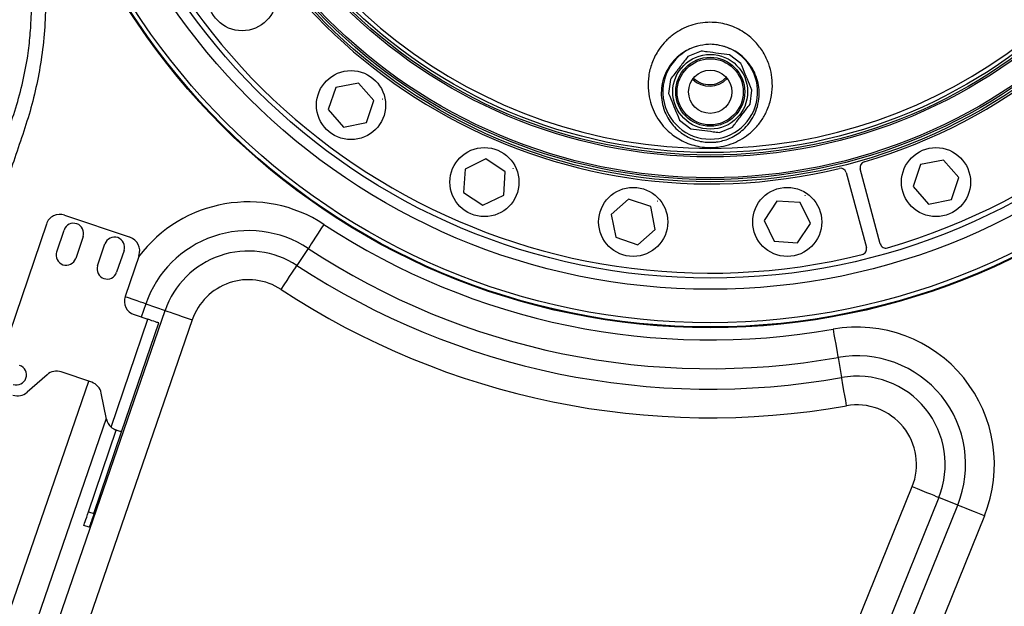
# Model space of a CAD drawing. Extents: x 0 to 8410, y 0 to 5940.
# Tile 27 of 210: x 1441 to 1783, y 2484 to 2688. Entities that reach past the tile are written whole.
import ezdxf

# ---------------------------------------------------------------- set-up
doc = ezdxf.new("R2010")
doc.units = 0
doc.header["$LTSCALE"] = 10
doc.layers.get('0').update_dxf_attribs({"linetype": 'CONTINUOUS'})
doc.styles.add('SLDTEXTSTYLE0', font='TXT', dxfattribs={"width": 0.605})
doc.dimstyles.new('SLDDIMSTYLE0', dxfattribs={"dimtxt": 50, "dimasz": 50, "dimexe": 0, "dimexo": 0.0625, "dimgap": 12.5, "dimtad": 0, "dimtih": 1, "dimtoh": 1, "dimdec": 0, "dimrnd": 1e-09, "dimzin": 12, "dimtxsty": 'SLDTEXTSTYLE0', "dimsah": 1, "dimcen": 0, "dimazin": 3, "dimtfac": 1, "dimtofl": 0, "dimtmove": 0, "dimatfit": 3, "dimtolj": 1, "dimtzin": 12})
doc.dimstyles.new('SLDDIMSTYLE2', dxfattribs={"dimtxt": 50, "dimasz": 50, "dimexe": 0, "dimexo": 0.0625, "dimgap": 12.5, "dimtad": 1, "dimdec": 0, "dimrnd": 1e-09, "dimzin": 12, "dimtxsty": 'SLDTEXTSTYLE0', "dimsah": 1, "dimcen": 0.09, "dimazin": 3, "dimtfac": 1, "dimtofl": 0, "dimtmove": 0, "dimatfit": 3, "dimtolj": 1, "dimtzin": 12})

# ---------------------------------------------------------------- blocks, each defined once
blk = doc.blocks.new('_D')
at = {"color": 7, "linetype": 'CONTINUOUS'}
for p, q in [((1680.76, 2821.35), (2815.44, 2518.43)), ((2815.44, 2518.43), (2919.24, 2490.72)), ((2919.24, 2490.72), (3146.6, 2490.72))]:
    blk.add_line(p, q, dxfattribs=at)
blk.add_solid([(2815.44, 2518.43), (2861.81, 2498.29), (2865.68, 2512.78)], dxfattribs=at)
at = {"color": 7, "linetype": 'CONTINUOUS', "insert": (2944.24, 2555.17), "char_height": 50, "attachment_point": 1, "style": 'SLDTEXTSTYLE0'}
blk.add_mtext('R1174', dxfattribs=at)
blk = doc.blocks.new('_D_3')
at = {"color": 7, "linetype": 'CONTINUOUS'}
for p, q in [((5417.89, 2801.35), (5417.89, 442.22)), ((1260.76, 1798.95), (1260.76, 442.22)), ((5417.89, 457.22), (1260.76, 457.22))]:
    blk.add_line(p, q, dxfattribs=at)
for points in [[(1260.76, 457.22), (1310.76, 449.72), (1310.76, 464.72)], [(5417.89, 457.22), (5367.89, 464.72), (5367.89, 449.72)]]:
    blk.add_solid(points, dxfattribs=at)
at = {"color": 7, "linetype": 'CONTINUOUS', "insert": (3262.94, 521.68), "char_height": 50, "attachment_point": 1, "style": 'SLDTEXTSTYLE0'}
blk.add_mtext('4157', dxfattribs=at)

msp = doc.modelspace()

# ---------------------------------------------------------------- linework, layer by layer
at = {"color": 7, "linetype": 'CONTINUOUS'}
for p, q in [((1677.57, 2677.5), (1673, 2675.6)), ((1691.42, 2673.18), (1687.49, 2676.2)), ((1558.56, 2666.37), (1550.63, 2664.79)), ((1563.89, 2660.29), (1558.56, 2666.37)), ((1666.92, 2667.67), (1666.27, 2662.76)), ((1550.63, 2664.79), (1548.04, 2657.14)), ((1694.6, 2659.04), (1695.25, 2663.95)), ((1561.29, 2652.64), (1563.89, 2660.29)), ((1566.82, 2660.79), (1566.8, 2660.77)), ((1566.8, 2660.77), (1566.81, 2660.74)), ((1566.81, 2660.74), (1566.84, 2660.74)), ((1566.85, 2660.79), (1566.82, 2660.79)), ((1566.84, 2660.74), (1566.86, 2660.76)), ((1566.86, 2660.76), (1566.85, 2660.79)), ((1548.04, 2657.14), (1553.37, 2651.06)), ((1553.37, 2651.06), (1561.29, 2652.64)), ((1670.1, 2653.52), (1674.03, 2650.51)), ((1683.95, 2649.21), (1688.52, 2651.1)), ((1762.86, 2642.42), (1762.84, 2642.39)), ((1762.84, 2642.39), (1762.85, 2642.37)), ((1762.85, 2642.37), (1762.88, 2642.37)), ((1762.89, 2642.42), (1762.86, 2642.42)), ((1762.88, 2642.37), (1762.9, 2642.39)), ((1762.9, 2642.39), (1762.89, 2642.42)), ((1602.84, 2640.02), (1595.59, 2636.45)), ((1609.56, 2635.53), (1602.84, 2640.02)), ((1753.88, 2638.03), (1751.28, 2630.38)), ((1761.81, 2639.61), (1753.88, 2638.03)), ((1767.14, 2633.54), (1761.81, 2639.61)), ((1595.59, 2636.45), (1595.06, 2628.38)), ((1609.03, 2627.47), (1609.56, 2635.53)), ((1612.26, 2636.77), (1612.25, 2636.74)), ((1612.25, 2636.74), (1612.27, 2636.72)), ((1612.29, 2636.78), (1612.26, 2636.77)), ((1612.27, 2636.72), (1612.3, 2636.73)), ((1612.31, 2636.75), (1612.29, 2636.78)), ((1612.3, 2636.73), (1612.31, 2636.75)), ((1728.02, 2635.3), (1735.01, 2609.21)), ((1739.84, 2610.51), (1732.85, 2636.59)), ((1764.54, 2625.88), (1767.14, 2633.54)), ((1595.06, 2628.38), (1601.78, 2623.89)), ((1601.78, 2623.89), (1609.03, 2627.47)), ((1751.28, 2630.38), (1756.61, 2624.3)), ((1652.42, 2626.03), (1646.35, 2620.7)), ((1660.08, 2623.44), (1652.42, 2626.03)), ((1662.39, 2625.34), (1662.36, 2625.33)), ((1662.36, 2625.33), (1662.36, 2625.3)), ((1662.36, 2625.3), (1662.39, 2625.28)), ((1662.42, 2625.33), (1662.39, 2625.34)), ((1662.39, 2625.28), (1662.41, 2625.3)), ((1662.41, 2625.3), (1662.42, 2625.33)), ((1703.94, 2625.36), (1699.45, 2618.63)), ((1712.01, 2624.83), (1703.94, 2625.36)), ((1715.58, 2617.58), (1712.01, 2624.83)), ((1713.75, 2627.27), (1713.73, 2627.25)), ((1713.73, 2627.25), (1713.73, 2627.22)), ((1713.73, 2627.22), (1713.76, 2627.21)), ((1713.78, 2627.26), (1713.75, 2627.27)), ((1713.76, 2627.21), (1713.78, 2627.23)), ((1713.78, 2627.23), (1713.78, 2627.26)), ((1756.61, 2624.3), (1764.54, 2625.88)), ((1646.35, 2620.7), (1647.93, 2612.78)), ((1661.66, 2615.51), (1660.08, 2623.44)), ((1450.1, 2617.36), (1437.25, 2579.49)), ((1456.44, 2620.49), (1479.17, 2612.78)), ((1699.45, 2618.63), (1703.03, 2611.38)), ((1711.09, 2610.86), (1715.58, 2617.58)), ((1453.69, 2607.7), (1456.26, 2615.27)), ((1655.58, 2610.18), (1661.66, 2615.51)), ((1462.89, 2613.02), (1460.32, 2605.45)), ((1467.89, 2602.88), (1470.46, 2610.45)), ((1647.93, 2612.78), (1655.58, 2610.18)), ((1703.03, 2611.38), (1711.09, 2610.86)), ((1477.09, 2608.2), (1474.52, 2600.63)), ((1482.3, 2606.44), (1477.48, 2592.23)), ((1476.27, 2545.12), (1489.13, 2583)), ((1480.61, 2585.89), (1485.34, 2584.28)), ((1465.88, 2562.38), (1455.26, 2565.98)), ((1450.35, 2565.01), (1443.41, 2558.91)), ((1470.98, 2549.56), (1469.17, 2558.62)), ((1464.74, 2517.35), (1474.38, 2545.76)), ((1466.63, 2516.71), (1476.27, 2545.12)), ((1465.03, 2511.98), (1463.13, 2512.62))]:
    msp.add_line(p, q, dxfattribs=at)
at = {"color": 8, "linetype": 'CONTINUOUS'}
for p, q in [((1541.08, 2608.9), (1537.18, 2602.97)), ((1416.92, 2371.13), (1491.36, 2587.34)), ((1484.66, 2589.65), (1483.08, 2585.05)), ((1484.66, 2589.65), (1491.36, 2587.34)), ((1500.8, 2584.09), (1426.35, 2367.88)), ((1472.61, 2546.76), (1485.34, 2584.28)), ((1725.18, 2571), (1726.42, 2564.02)), ((1400.78, 2376.69), (1464.84, 2562.73)), ((1470.93, 2549.78), (1410.21, 2373.44)), ((1731.62, 2478.27), (1750.94, 2526.1)), ((1760.19, 2522.36), (1740.87, 2474.53)), ((1766.76, 2519.71), (1760.19, 2522.36)), ((1746.26, 2468.95), (1766.76, 2519.71)), ((1464.74, 2517.35), (1466.63, 2516.71)), ((1776.01, 2515.97), (1755.51, 2465.21))]:
    msp.add_line(p, q, dxfattribs=at)
at = {"color": 8, "linetype": 'CONTINUOUS', "flags": 128}
for points in [[(1546.56, 2617.23), (1545.53, 2615.68), (1544.54, 2614.17), (1543.63, 2612.78), (1542.81, 2611.54), (1542.13, 2610.5), (1541.6, 2609.69), (1541.25, 2609.15), (1541.08, 2608.9)], [(1531.7, 2594.64), (1532.73, 2596.2), (1533.72, 2597.7), (1534.63, 2599.1), (1535.45, 2600.34), (1536.13, 2601.38), (1536.66, 2602.18), (1537.02, 2602.72), (1537.18, 2602.97)], [(1484.66, 2589.65), (1484.37, 2589.75), (1483.76, 2589.96), (1482.85, 2590.27), (1481.68, 2590.68), (1480.27, 2591.16), (1478.69, 2591.7), (1477.45, 2592.13)], [(1491.36, 2587.34), (1491.65, 2587.24), (1492.26, 2587.03), (1493.17, 2586.72), (1494.35, 2586.31), (1495.75, 2585.83), (1497.33, 2585.29), (1499.03, 2584.7), (1500.8, 2584.09)], [(1723.44, 2580.83), (1723.76, 2578.99), (1724.08, 2577.22), (1724.37, 2575.57), (1724.63, 2574.11), (1724.84, 2572.89), (1725.01, 2571.94), (1725.12, 2571.3), (1725.18, 2571)], [(1728.16, 2554.2), (1727.83, 2556.04), (1727.52, 2557.81), (1727.23, 2559.45), (1726.97, 2560.92), (1726.75, 2562.14), (1726.58, 2563.09), (1726.47, 2563.72), (1726.42, 2564.02)], [(1750.94, 2526.1), (1752.67, 2525.4), (1754.34, 2524.73), (1755.89, 2524.1), (1757.26, 2523.54), (1758.42, 2523.08), (1759.31, 2522.72), (1759.91, 2522.48), (1760.19, 2522.36)], [(1776.01, 2515.97), (1774.28, 2516.67), (1772.61, 2517.34), (1771.07, 2517.97), (1769.69, 2518.52), (1768.54, 2518.99), (1767.64, 2519.35), (1767.05, 2519.59), (1766.76, 2519.71)]]:
    msp.add_lwpolyline(points, dxfattribs=at)
at = {"color": 7, "linetype": 'CONTINUOUS', "flags": 128}
for points in [[(1489.13, 2583), (1489.06, 2583.02), (1488.84, 2583.1), (1488.49, 2583.21), (1488.02, 2583.37), (1487.45, 2583.57), (1486.79, 2583.79), (1486.08, 2584.03), (1485.34, 2584.28)], [(1476.27, 2545.12), (1476.24, 2545.13), (1476.14, 2545.17), (1475.97, 2545.22), (1475.74, 2545.3), (1475.44, 2545.4), (1475.1, 2545.52), (1474.71, 2545.65), (1474.27, 2545.8)], [(1463.13, 2512.62), (1463.16, 2512.71), (1463.25, 2512.98), (1463.4, 2513.42), (1463.6, 2514.01), (1463.85, 2514.72), (1464.12, 2515.54), (1464.43, 2516.43), (1464.74, 2517.35)], [(1466.63, 2516.71), (1466.32, 2515.79), (1466.02, 2514.9), (1465.74, 2514.08), (1465.5, 2513.36), (1465.3, 2512.77), (1465.15, 2512.34), (1465.06, 2512.07), (1465.03, 2511.98)]]:
    msp.add_lwpolyline(points, dxfattribs=at)
at = {"color": 7, "linetype": 'CONTINUOUS'}
for centre, radius in [((1680.76, 2821.35), 240), ((1680.76, 2821.35), 239.9), ((1680.76, 2821.35), 239.75), ((1680.76, 2821.35), 188.5), ((1680.76, 2821.35), 180), ((1518.12, 2696.56), 12), ((1680.76, 2663.35), 13), ((1680.76, 2663.35), 12), ((1680.76, 2663.35), 11.5), ((1555.96, 2658.72), 12), ((1680.76, 2663.35), 7.5), ((1602.31, 2631.96), 12), ((1759.21, 2631.96), 12), ((1654, 2618.11), 12), ((1707.52, 2618.11), 12)]:
    msp.add_circle(centre, radius, dxfattribs=at)
at = {"color": 8, "linetype": 'CONTINUOUS'}
for radius in [238.27, 226.65, 222.78, 189.3, 187.87, 180.63, 179.11]:
    msp.add_circle((1680.76, 2821.35), radius, dxfattribs=at)
for centre, radius, start, end in [((1680.76, 2821.35), 177.66, 118.7772, 61.2228), ((1520.34, 2577.36), 47.72, 56.6764, 143.2119), ((1680.76, 2821.35), 244.28, 236.6764, 280.061), ((1520.34, 2577.36), 37.74, 56.6764, 161), ((1520.34, 2577.36), 30.65, 56.6764, 161), ((1680.76, 2821.35), 254.26, 236.6764, 280.061), ((1680.76, 2821.35), 261.35, 236.6764, 280.061), ((1520.34, 2577.36), 20.67, 56.6764, 161), ((1680.76, 2821.35), 271.33, 236.6764, 280.061), ((1731.77, 2533.84), 47.72, 338, 100.061), ((1731.77, 2533.84), 37.74, 338, 100.061), ((1731.77, 2533.84), 30.65, 338, 100.061), ((1731.77, 2533.84), 20.67, 338, 100.061)]:
    msp.add_arc(centre, radius, start, end, dxfattribs=at)
at = {"color": 7, "linetype": 'CONTINUOUS'}
for centre, radius, start, end in [((1680.76, 2821.35), 221, 286.1774, 13.8226), ((1680.76, 2821.35), 190, 286.343, 13.657), ((1680.76, 2821.35), 190, 196.343, 283.657), ((1680.76, 2821.35), 221, 196.1774, 283.8226), ((1680.76, 2663.35), 16.47, 105.5964, 74.4036), ((1680.5, 2673.85), 8.5, 226.4325, 316.3764), ((1680.5, 2673.85), 8, 226.0386, 316.7703), ((1734.79, 2637.11), 2, 106.343, 195), ((1726.09, 2634.78), 2, 15, 103.657), ((1454.84, 2615.76), 5, 71.2538, 161.2538), ((1459.57, 2614.15), 3.5, 341.2538, 161.2538), ((1473.78, 2609.33), 3.5, 341.2538, 161.2538), ((1477.56, 2608.04), 5, 341.2538, 71.2538), ((1741.78, 2611.02), 2, 195, 286.1774), ((1457, 2606.57), 3.5, 161.2538, 341.2538), ((1733.08, 2608.69), 2, 283.8226, 15), ((1471.21, 2601.75), 3.5, 161.2538, 341.2538), ((1482.21, 2590.63), 5, 161.2538, 251.2538), ((1439.7, 2564.93), 3.5, 251.2538, 71.2538), ((1453.65, 2561.25), 5, 71.2538, 131.2538), ((1464.27, 2557.64), 5, 11.2538, 71.2538), ((1440.11, 2562.67), 5, 251.2538, 311.2538), ((1475.88, 2550.53), 5, 191.2538, 229.0841)]:
    msp.add_arc(centre, radius, start, end, dxfattribs=at)
at = {"color": 8, "linetype": 'CONTINUOUS'}
for points, knots in [([(1405.32, 2560.49), (1412.02, 2579.46), (1422.27, 2608.51), (1433.69, 2640.5), (1439.2, 2656.59), (1441.77, 2665.72), (1443.5, 2674.23), (1444.45, 2682.05), (1445.02, 2690.79), (1444.88, 2701.24), (1443.5, 2713.28), (1441.11, 2724.35), (1437.92, 2734.36), (1434.63, 2743.48), (1430.96, 2754.61), (1427.61, 2767.95), (1424.64, 2783.44), (1422.68, 2799.1), (1421.81, 2813.16), (1421.72, 2825.55), (1422.16, 2838.72), (1423.59, 2854.3), (1426.36, 2871.13), (1429.94, 2886.73), (1433.74, 2899.75), (1437.72, 2911.24), (1441.67, 2921.29), (1446.04, 2931.19), (1450.86, 2940.95), (1456.12, 2950.52), (1461.8, 2959.93), (1467.88, 2969.11), (1474.31, 2977.98), (1481.06, 2986.5), (1489.71, 2996.52), (1500.62, 3007.81), (1513.27, 3019.2), (1525.71, 3029.06), (1536.7, 3036.8), (1546.94, 3043.26), (1556.33, 3048.65), (1565.95, 3053.66), (1575.83, 3058.29), (1585.93, 3062.52), (1596.26, 3066.34), (1606.78, 3069.71), (1617.37, 3072.61), (1627.97, 3075.05), (1638.59, 3077.03), (1649.32, 3078.57), (1660.16, 3079.66), (1671.07, 3080.3), (1682.07, 3080.48), (1693.1, 3080.18), (1703.27, 3079.5), (1709.73, 3078.76), (1712.53, 3078.44)], [0, 0, 0, 0, 0.085171, 0.130421, 0.143792, 0.157166, 0.170514, 0.180513, 0.190512, 0.207573, 0.224677, 0.241737, 0.255418, 0.269111, 0.282798, 0.305017, 0.327281, 0.349545, 0.371763, 0.386877, 0.401991, 0.427508, 0.453027, 0.474127, 0.495227, 0.510419, 0.525612, 0.54091, 0.556208, 0.57167, 0.587132, 0.602704, 0.618276, 0.633488, 0.6487, 0.674292, 0.699884, 0.720686, 0.741486, 0.756718, 0.77195, 0.787287, 0.802625, 0.818126, 0.833627, 0.849243, 0.86486, 0.88007, 0.89528, 0.910596, 0.925913, 0.941394, 0.956874, 0.972466, 0.988058, 1, 1, 1, 1]), ([(1738.87, 3073.81), (1742.36, 3072.96), (1749.34, 3071.27), (1759.49, 3068.23), (1769.34, 3064.87), (1778.89, 3061.18), (1788.15, 3057.18), (1797.11, 3052.88), (1805.77, 3048.31), (1814.28, 3043.42), (1824.49, 3037.01), (1836.19, 3028.82), (1848.76, 3018.76), (1861.25, 3007.43), (1873.55, 2994.73), (1884.26, 2981.92), (1892.89, 2970.23), (1899.76, 2959.93), (1906.14, 2949.27), (1911.87, 2938.59), (1916.96, 2927.95), (1921.45, 2917.38), (1925.41, 2906.78), (1928.84, 2896.21), (1931.73, 2885.86), (1934.14, 2875.6), (1936.11, 2865.42), (1937.64, 2855.36), (1938.75, 2845.45), (1939.48, 2835.69), (1939.84, 2825.9), (1939.83, 2815.35), (1939.34, 2804.08), (1938.26, 2792.09), (1936.61, 2780.13), (1934.09, 2766.49), (1930.6, 2752.28), (1926.04, 2737.59), (1918.64, 2718.1), (1906.76, 2689.41), (1867.02, 2590.43), (1831.26, 2501.99), (1801.13, 2427.47)], [0, 0, 0, 0, 0.014031, 0.028062, 0.04137, 0.054679, 0.06804, 0.08077, 0.0935, 0.106303, 0.119106, 0.140584, 0.162062, 0.181957, 0.206444, 0.231061, 0.247133, 0.263205, 0.279426, 0.295647, 0.310544, 0.325515, 0.340485, 0.35472, 0.368954, 0.382432, 0.395911, 0.409443, 0.422159, 0.434875, 0.447663, 0.460452, 0.47608, 0.491708, 0.507472, 0.523237, 0.545889, 0.564591, 0.583296, 0.627288, 0.685943, 1, 1, 1, 1]), ([(1792.67, 2430.91), (1822.95, 2505.37), (1858.37, 2592.49), (1895.58, 2685.34), (1905.38, 2709.02), (1912.21, 2725.6), (1918, 2741.28), (1922.47, 2756.13), (1925.74, 2769.78), (1928.2, 2783.34), (1929.92, 2796.95), (1930.89, 2810.81), (1931.09, 2825.07), (1930.46, 2839.49), (1929.01, 2853.66), (1926.83, 2867.37), (1923.95, 2880.78), (1920.27, 2894.19), (1915.74, 2907.71), (1910.39, 2921.1), (1903.77, 2935.2), (1895.86, 2949.57), (1886.53, 2964.06), (1876.47, 2977.56), (1865.68, 2990.17), (1854.91, 3001.22), (1844.12, 3011.04), (1833.47, 3019.72), (1822.18, 3027.93), (1810.29, 3035.59), (1797.73, 3042.7), (1784.88, 3049.03), (1771.79, 3054.57), (1758.61, 3059.29), (1745.14, 3063.28), (1731.38, 3066.53), (1717.43, 3068.99), (1702.64, 3070.75), (1686.93, 3071.67), (1670.36, 3071.53), (1653.49, 3070.28), (1636.54, 3067.83), (1620.69, 3064.41), (1606.17, 3060.33), (1592.92, 3055.8), (1579.91, 3050.49), (1567.15, 3044.43), (1554.72, 3037.66), (1541.71, 3029.59), (1528.47, 3020.13), (1515.16, 3009.18), (1502.91, 2997.62), (1491.63, 2985.45), (1481.08, 2972.47), (1471.31, 2958.59), (1462.37, 2943.88), (1454.63, 2928.94), (1448.03, 2913.74), (1442.85, 2899.32), (1438.85, 2885.75), (1435.85, 2873.12), (1433.58, 2860.86), (1431.96, 2848.85), (1430.93, 2837.36), (1430.41, 2826.07), (1430.37, 2813.62), (1431.04, 2799.76), (1432.64, 2784.57), (1435.1, 2769.43), (1438.06, 2756.18), (1441.19, 2744.77), (1444.23, 2735.19), (1446.81, 2725.42), (1448.56, 2715.42), (1449.64, 2705.25), (1449.98, 2694.97), (1449.57, 2684.62), (1448.42, 2674.54), (1446.62, 2664.8), (1444.18, 2655.43), (1441.12, 2646.21), (1432.27, 2620.35), (1424.75, 2597.47), (1418.24, 2577.68)], [0, 0, 0, 0, 0.166008, 0.194247, 0.206595, 0.218941, 0.231279, 0.241111, 0.250943, 0.260254, 0.269565, 0.279257, 0.288948, 0.298995, 0.309043, 0.318354, 0.327664, 0.337356, 0.347048, 0.357095, 0.367141, 0.379191, 0.390948, 0.402705, 0.413948, 0.42519, 0.434564, 0.444055, 0.453547, 0.463393, 0.47324, 0.483356, 0.492964, 0.502572, 0.512268, 0.521965, 0.531737, 0.541509, 0.552716, 0.564212, 0.575708, 0.587636, 0.599564, 0.609169, 0.618774, 0.628469, 0.638163, 0.647933, 0.657702, 0.669754, 0.681514, 0.693273, 0.704517, 0.715761, 0.727799, 0.739544, 0.751288, 0.762518, 0.773749, 0.78291, 0.79173, 0.800549, 0.80865, 0.816751, 0.824367, 0.831984, 0.842464, 0.852997, 0.86353, 0.874116, 0.881023, 0.887952, 0.894875, 0.901882, 0.908889, 0.915994, 0.9231, 0.930275, 0.936913, 0.943549, 0.950261, 0.956975, 1, 1, 1, 1]), ([(1667.04, 2648.92), (1666.94, 2649), (1666.01, 2649.78), (1664.39, 2651.41), (1662.39, 2654.1), (1660.78, 2657.2), (1659.61, 2660.8), (1659.06, 2664.73), (1659.27, 2668.98), (1660.36, 2673.31), (1662.24, 2677.16), (1664.69, 2680.41), (1667.27, 2682.84), (1670.15, 2684.78), (1673.13, 2686.19), (1676.42, 2687.15), (1679.72, 2687.56), (1682.93, 2687.46), (1685.87, 2686.95), (1688.66, 2686.06), (1691.28, 2684.81), (1693.74, 2683.2), (1695.43, 2681.73), (1697.35, 2679.74), (1699.35, 2677.09), (1701.17, 2673.21), (1702.18, 2669.24), (1702.48, 2665.17), (1701.97, 2660.88), (1700.62, 2656.82), (1698.58, 2653.21), (1696.2, 2650.35), (1693.44, 2648), (1690.5, 2646.2), (1687.16, 2644.84), (1683.74, 2644.08), (1680.35, 2643.89), (1677.26, 2644.18), (1674.33, 2644.89), (1671.66, 2645.93), (1669.19, 2647.27), (1667.76, 2648.36), (1667.04, 2648.92)], [0, 0, 0, 0, 0.002763, 0.026389, 0.050502, 0.078704, 0.1075, 0.140584, 0.174465, 0.210384, 0.247427, 0.274741, 0.302764, 0.325116, 0.348069, 0.370378, 0.393545, 0.413083, 0.433239, 0.452304, 0.471835, 0.492906, 0.514423, 0.520479, 0.554427, 0.58957, 0.620807, 0.652725, 0.68831, 0.724933, 0.754196, 0.784237, 0.808064, 0.832528, 0.85634, 0.881097, 0.901528, 0.922653, 0.941793, 0.961432, 0.98053, 1, 1, 1, 1])]:
    msp.add_open_spline(points, degree=3, knots=knots, dxfattribs=at)
at = {"color": 7, "linetype": 'CONTINUOUS'}
for points, knots in [([(1676.33, 2679.21), (1676.06, 2679.13), (1675.55, 2678.99), (1674.24, 2678.53), (1672.44, 2677.7), (1670.2, 2676.22), (1668.16, 2674.33), (1666.24, 2671.84), (1664.73, 2668.84), (1663.86, 2665.51), (1663.66, 2662.17), (1664.07, 2659.11), (1664.97, 2656.26), (1666.23, 2653.81), (1667.87, 2651.59), (1669.65, 2649.83), (1671.58, 2648.42), (1673.5, 2647.36), (1675.63, 2646.52), (1677.84, 2645.98), (1680.13, 2645.75), (1681.82, 2645.8), (1683.52, 2645.99), (1685.23, 2646.33), (1687.04, 2646.95), (1688.91, 2647.82), (1690.8, 2648.98), (1692.96, 2650.83), (1694.84, 2653.09), (1696.43, 2655.91), (1697.49, 2659.11), (1697.87, 2662.44), (1697.62, 2665.64), (1696.82, 2668.68), (1695.38, 2671.7), (1693.82, 2673.77), (1692.28, 2675.33), (1690.96, 2676.46), (1688.59, 2678.03), (1686.48, 2678.76), (1685.19, 2679.21)], [0, 0, 0, 0, 0.007439, 0.013765, 0.0371, 0.061156, 0.090671, 0.120962, 0.16085, 0.201851, 0.238929, 0.276735, 0.308091, 0.339985, 0.367178, 0.394923, 0.41518, 0.435822, 0.455615, 0.475975, 0.494587, 0.513803, 0.518485, 0.538128, 0.558391, 0.568811, 0.594185, 0.620317, 0.652422, 0.685368, 0.725146, 0.765936, 0.800869, 0.836416, 0.873786, 0.912207, 0.918734, 0.94111, 0.963921, 1, 1, 1, 1]), ([(1685.19, 2679.21), (1684.37, 2679.41), (1682.73, 2679.8), (1679.72, 2679.95), (1677.61, 2679.49), (1676.33, 2679.21)], [0, 0, 0, 0, 0.279667, 0.565968, 1, 1, 1, 1]), ([(1673, 2675.6), (1672.22, 2674.58), (1670.64, 2672.52), (1668.58, 2669.84), (1667.35, 2668.23), (1666.92, 2667.67)], [0, 0, 0, 0, 0.387179, 0.784051, 1, 1, 1, 1]), ([(1687.49, 2676.2), (1686.22, 2676.36), (1683.64, 2676.7), (1680.29, 2677.14), (1678.28, 2677.41), (1677.57, 2677.5)], [0, 0, 0, 0, 0.3871769, 0.7840477, 1, 1, 1, 1]), ([(1695.25, 2663.95), (1695.08, 2664.34), (1694.44, 2665.88), (1693.3, 2668.65), (1692.18, 2671.35), (1691.55, 2672.86), (1691.42, 2673.18)], [0, 0, 0, 0, 0.12936, 0.506185, 0.892466, 1, 1, 1, 1]), ([(1666.27, 2662.76), (1666.41, 2662.43), (1667.02, 2660.96), (1668.14, 2658.26), (1669.29, 2655.49), (1669.94, 2653.91), (1670.1, 2653.52)], [0, 0, 0, 0, 0.107534, 0.484384, 0.87064, 1, 1, 1, 1]), ([(1688.52, 2651.1), (1689.3, 2652.12), (1690.88, 2654.19), (1692.94, 2656.87), (1694.17, 2658.47), (1694.6, 2659.04)], [0, 0, 0, 0, 0.387178, 0.784047, 1, 1, 1, 1]), ([(1674.03, 2650.51), (1675.31, 2650.34), (1677.88, 2650), (1681.23, 2649.56), (1683.24, 2649.3), (1683.95, 2649.21)], [0, 0, 0, 0, 0.387178, 0.78405, 1, 1, 1, 1]), ([(1472.61, 2546.76), (1472.9, 2546.53), (1473.44, 2546.12), (1474.01, 2545.9), (1474.27, 2545.8)], [0, 0, 0, 0, 0.546987, 1, 1, 1, 1])]:
    msp.add_open_spline(points, degree=3, knots=knots, dxfattribs=at)

# ---------------------------------------------------------------- dimensions: what is measured, and where the dimension line sits
dim = msp.add_linear_dim(base=(1260.76, 457.22), p1=(5417.89, 2821.35), p2=(1260.76, 1818.95), dimstyle='SLDDIMSTYLE2', dxfattribs=at)
dim.commit()
dim.dimension.update_dxf_attribs({"geometry": '_D_3', "text_midpoint": (3339.33, 457.22), "dimtype": 160})
dim = msp.add_radius_dim(center=(1680.76, 2821.35), mpoint=(2815.44, 2518.43), dimstyle='SLDDIMSTYLE0', dxfattribs=at)
dim.commit()
dim.dimension.update_dxf_attribs({"geometry": '_D', "text_midpoint": (3045.42, 2529.09), "dimtype": 164})

doc.saveas('drawing.dxf')
